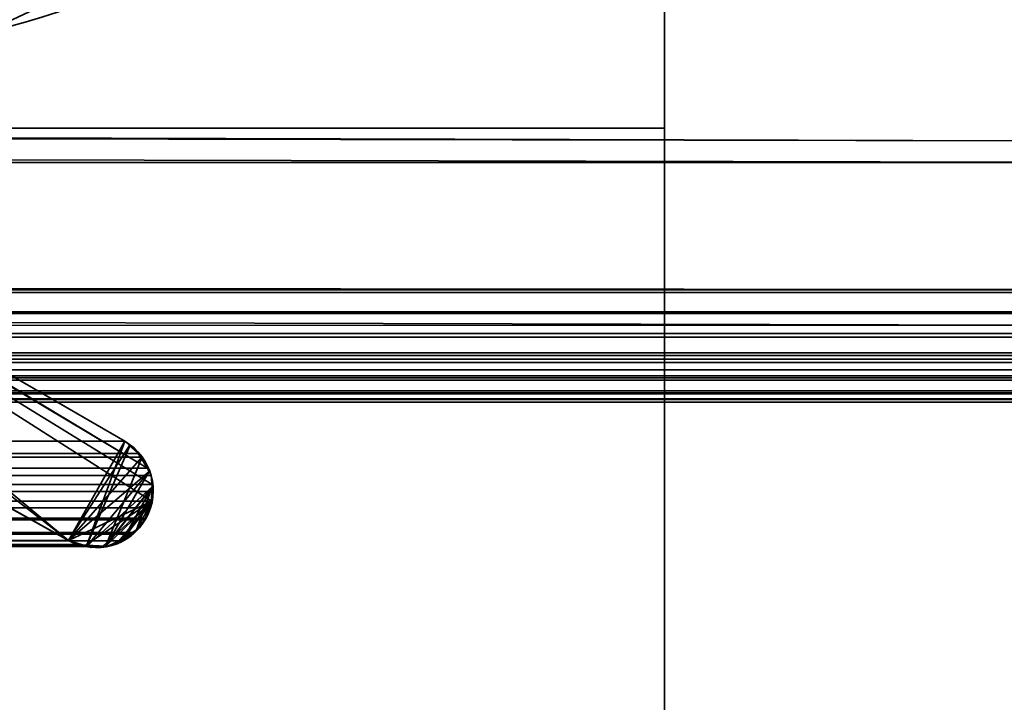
# Model space of a CAD drawing. Header units: millimetres. Extents: x -603 to 3703, y -115 to 193.
# Tile 141 of 256: x 404.78 to 411.22, y -5.76 to -1.29. Entities that reach past the tile are written whole.
import ezdxf

# ---------------------------------------------------------------- set-up
doc = ezdxf.new("R2010")
doc.units = ezdxf.units.MM
doc.layers.add('151', color=7, linetype='Continuous', true_color=0xffffff)

# ---------------------------------------------------------------- blocks, each defined once
blk = doc.blocks.new('UG_SURFACE_001')
at = {"layer": '151', "color": 252, "linetype": 'Continuous', "lineweight": 35}
for points in [[(603, -18, 2212.25), (603, 174.4, 2212.25), (-603, 174.4, 2212.25), (-603, -18, 2212.25)], [(-453, -18, 2062.2499), (-453, 174.4, 2062.2499), (453, 174.4, 2062.2499), (453, -18, 2062.2499)]]:
    blk.add_3dface(points, dxfattribs=at)
blk = doc.blocks.new('UG_SURFACE_017')
at = {"layer": '151', "color": 43, "linetype": 'Continuous', "lineweight": 35}
for points in [[(-409, 0, 2), (409, 0, 2), (409, -2), (-409, -2)], [(-409, 0, 2017), (-409, -34, 2017), (409, -34, 2017), (409, 0, 2017)], [(409, 0, 2), (409, -16, 25), (409, -16.5, 24)], [(409, 0, 2), (409, 0, 2017), (409, -16, 27), (409, -16, 25)], [(409, 0, 2017), (409, -34, 2017), (409, -34), (409, -26, 27)], [(409, -26, 27), (409, -16, 27), (409, 0, 2017)], [(409, -16.5, 24), (409, -16.5, 14), (409, -2), (409, 0, 2)], [(-409, -34), (-409, -2), (409, -2), (409, -34)], [(409, -34), (409, -2), (409, -16.5, 14), (409, -25.5, 14)]]:
    blk.add_3dface(points, dxfattribs=at)
blk = doc.blocks.new('UG_SURFACE_031')
at = {"layer": '151', "color": 7, "linetype": 'Continuous', "lineweight": 35}
for points in [[(412.3484, -2.085, 2019.5985), (412.1944, 0.3073, 2019.4445), (-412.1673, 0.3027, 2019.4173)], [(412.3484, -2.085, 2019.5985), (-412.1673, 0.3027, 2019.4173), (-412.1649, -0.4257, 2019.4149)], [(398.5944, -0.0688, 2005.8444), (400.7098, -1.2961, 2007.9598), (405.1005, -4.6975, 2012.3506), (397.7236, -0.597, 2004.9736)], [(-412.1649, -0.4257, 2019.4149), (-412.375, -2.1926, 2019.6249), (412.4011, -2.2235, 2019.6512)], [(-412.1649, -0.4257, 2019.4149), (412.4011, -2.2235, 2019.6512), (412.3484, -2.085, 2019.5985)], [(397.7236, -0.597, 2004.9736), (405.1005, -4.6975, 2012.3506), (-405.1005, -4.6975, 2012.3506), (-397.7236, -0.597, 2004.9736)], [(-411.2858, -1.283, 2018.5359), (411.2903, -1.2084, 2018.5404), (411.755, -3.2885, 2019.0051)], [(411.755, -3.2885, 2019.0051), (-411.8236, -3.4661, 2019.0735), (-411.2858, -1.283, 2018.5359)], [(405.618, -4.224, 2012.8679), (400.7098, -1.2961, 2007.9598), (401.6825, -1.8586, 2008.9326)], [(400.7098, -1.2961, 2007.9598), (405.618, -4.224, 2012.8679), (405.641, -4.2719, 2012.8911), (405.6487, -4.3313, 2012.8987)], [(405.6487, -4.3313, 2012.8987), (405.6546, -4.3771, 2012.9046), (405.6444, -4.4404, 2012.8944), (400.7098, -1.2961, 2007.9598)], [(405.1005, -4.6975, 2012.3506), (400.7098, -1.2961, 2007.9598), (405.6444, -4.4404, 2012.8944)], [(405.4683, -4.0486, 2012.7182), (401.6825, -1.8586, 2008.9326), (-401.6825, -1.8586, 2008.9326), (-405.4683, -4.0486, 2012.7182)], [(401.6825, -1.8586, 2008.9326), (405.4683, -4.0486, 2012.7182), (405.5561, -4.1276, 2012.8059), (405.618, -4.224, 2012.8679)], [(-412.3904, -2.2315, 2019.6404), (-412.7183, -3.0566, 2019.9683), (412.7183, -3.0566, 2019.9683)], [(-412.375, -2.1926, 2019.6249), (-412.3904, -2.2315, 2019.6404), (412.4011, -2.2235, 2019.6512)], [(412.7183, -3.0566, 2019.9683), (412.4011, -2.2235, 2019.6512), (-412.3904, -2.2315, 2019.6404)], [(412.7699, -3.2006, 2020.0198), (412.7246, -3.0742, 2019.9747), (-412.7246, -3.0742, 2019.9747), (-412.7699, -3.2006, 2020.0198)], [(412.7183, -3.0566, 2019.9683), (-412.7183, -3.0566, 2019.9683), (-412.7246, -3.0742, 2019.9747), (412.7246, -3.0742, 2019.9747)], [(412.7762, -3.3434, 2020.0262), (-412.7704, -3.2114, 2020.0202), (-412.7762, -3.3434, 2020.0262)], [(-412.7704, -3.2114, 2020.0202), (412.7704, -3.2114, 2020.0202), (412.7699, -3.2006, 2020.0198)], [(-412.7699, -3.2006, 2020.0198), (-412.7704, -3.2114, 2020.0202), (412.7699, -3.2006, 2020.0198)], [(412.7762, -3.3434, 2020.0262), (412.7704, -3.2114, 2020.0202), (-412.7704, -3.2114, 2020.0202)], [(-412.7762, -3.3434, 2020.0262), (-412.7704, -3.3663, 2020.0205), (412.7704, -3.3663, 2020.0205), (412.7762, -3.3434, 2020.0262)], [(411.755, -3.2885, 2019.0051), (411.8178, -3.4688, 2019.0678), (-411.8236, -3.4661, 2019.0735)], [(412.7704, -3.3663, 2020.0205), (-412.7704, -3.3663, 2020.0205), (-412.7395, -3.4879, 2019.9895)], [(412.7395, -3.4879, 2019.9895), (412.7704, -3.3663, 2020.0205), (-412.7395, -3.4879, 2019.9895)], [(-411.8398, -3.5319, 2019.0897), (-411.8236, -3.4661, 2019.0735), (411.8178, -3.4688, 2019.0678)], [(411.8178, -3.4688, 2019.0678), (411.8398, -3.5319, 2019.0897), (-411.8398, -3.5319, 2019.0897)], [(-412.7395, -3.4879, 2019.9895), (-412.7251, -3.5111, 2019.9752), (412.7251, -3.5111, 2019.9752), (412.7395, -3.4879, 2019.9895)], [(412.7251, -3.5111, 2019.9752), (-412.7251, -3.5111, 2019.9752), (-412.6571, -3.6207, 2019.907)], [(412.6571, -3.6207, 2019.907), (412.7251, -3.5111, 2019.9752), (-412.6571, -3.6207, 2019.907)], [(-411.8696, -3.5803, 2019.1195), (411.8398, -3.5319, 2019.0897), (411.8696, -3.5803, 2019.1195)], [(-411.8696, -3.5803, 2019.1195), (-411.8398, -3.5319, 2019.0897), (411.8398, -3.5319, 2019.0897)], [(411.8696, -3.5803, 2019.1195), (-411.9409, -3.6479, 2019.1908), (-411.8696, -3.5803, 2019.1195)], [(411.8696, -3.5803, 2019.1195), (411.9409, -3.6479, 2019.1908), (-411.9409, -3.6479, 2019.1908)], [(-412.6571, -3.6207, 2019.907), (-412.6413, -3.6334, 2019.8913), (412.6413, -3.6334, 2019.8913), (412.6571, -3.6207, 2019.907)], [(412.6413, -3.6334, 2019.8913), (-412.6413, -3.6334, 2019.8913), (-412.5169, -3.7332, 2019.7668), (412.5169, -3.7332, 2019.7668)], [(-412.0153, -3.7184, 2019.2654), (411.9409, -3.6479, 2019.1908), (412.0153, -3.7184, 2019.2654)], [(-412.0153, -3.7184, 2019.2654), (-411.9409, -3.6479, 2019.1908), (411.9409, -3.6479, 2019.1908)], [(412.5169, -3.7332, 2019.7668), (-412.5169, -3.7332, 2019.7668), (-412.5004, -3.7372, 2019.7504), (412.5004, -3.7372, 2019.7504)], [(412.2073, -3.7755, 2019.4573), (-412.2073, -3.7755, 2019.4573), (-412.0605, -3.7319, 2019.3105), (412.0605, -3.7319, 2019.3105)], [(412.0153, -3.7184, 2019.2654), (-412.0605, -3.7319, 2019.3105), (-412.0153, -3.7184, 2019.2654)], [(412.0153, -3.7184, 2019.2654), (412.0605, -3.7319, 2019.3105), (-412.0605, -3.7319, 2019.3105)], [(412.5004, -3.7372, 2019.7504), (-412.5004, -3.7372, 2019.7504), (-412.36, -3.7712, 2019.6099), (412.36, -3.7712, 2019.6099)], [(412.2679, -3.7935, 2019.5179), (-412.36, -3.7712, 2019.6099), (-412.2679, -3.7935, 2019.5179)], [(412.2679, -3.7935, 2019.5179), (412.36, -3.7712, 2019.6099), (-412.36, -3.7712, 2019.6099)], [(-412.2679, -3.7935, 2019.5179), (-412.2073, -3.7755, 2019.4573), (412.2073, -3.7755, 2019.4573), (412.2679, -3.7935, 2019.5179)], [(405.4683, -4.0486, 2012.7182), (-405.4683, -4.0486, 2012.7182), (-405.5561, -4.1276, 2012.8059), (405.5561, -4.1276, 2012.8059)], [(-405.5834, -4.1522, 2012.8334), (-405.618, -4.224, 2012.8679), (405.618, -4.224, 2012.8679)], [(405.5834, -4.1522, 2012.8334), (405.5561, -4.1276, 2012.8059), (-405.5561, -4.1276, 2012.8059), (-405.5834, -4.1522, 2012.8334)], [(-405.5834, -4.1522, 2012.8334), (405.618, -4.224, 2012.8679), (405.5834, -4.1522, 2012.8334)], [(405.5561, -4.1276, 2012.8059), (405.5834, -4.1522, 2012.8334), (405.618, -4.224, 2012.8679)], [(405.641, -4.2719, 2012.8911), (405.618, -4.224, 2012.8679), (-405.618, -4.224, 2012.8679), (-405.641, -4.2719, 2012.8911)], [(-405.641, -4.2719, 2012.8911), (-405.6487, -4.3313, 2012.8987), (405.6487, -4.3313, 2012.8987)], [(-405.641, -4.2719, 2012.8911), (405.6487, -4.3313, 2012.8987), (405.641, -4.2719, 2012.8911)], [(405.6487, -4.3313, 2012.8987), (-405.6487, -4.3313, 2012.8987), (-405.6546, -4.3771, 2012.9046)], [(405.6546, -4.3771, 2012.9046), (405.6487, -4.3313, 2012.8987), (-405.6546, -4.3771, 2012.9046)], [(-405.6546, -4.3771, 2012.9046), (-405.6444, -4.4404, 2012.8944), (405.6444, -4.4404, 2012.8944), (405.6546, -4.3771, 2012.9046)], [(405.6373, -4.4839, 2012.8872), (-405.6444, -4.4404, 2012.8944), (-405.6373, -4.4839, 2012.8872)], [(405.6373, -4.4839, 2012.8872), (405.6444, -4.4404, 2012.8944), (-405.6444, -4.4404, 2012.8944)], [(405.6444, -4.4404, 2012.8944), (405.2124, -4.7275, 2012.4624), (405.1594, -4.7238, 2012.4094), (405.1005, -4.6975, 2012.3506)], [(405.6444, -4.4404, 2012.8944), (405.3239, -4.7352, 2012.574), (405.2124, -4.7275, 2012.4624)], [(405.4314, -4.7001, 2012.6815), (405.3539, -4.7372, 2012.604), (405.3239, -4.7352, 2012.574), (405.6444, -4.4404, 2012.8944)], [(405.4314, -4.7001, 2012.6815), (405.6444, -4.4404, 2012.8944), (405.6001, -4.5617, 2012.85), (405.531, -4.6458, 2012.7809)], [(405.6444, -4.4404, 2012.8944), (405.6373, -4.4839, 2012.8872), (405.6078, -4.5523, 2012.8577), (405.6001, -4.5617, 2012.85)], [(-405.6373, -4.4839, 2012.8872), (-405.6078, -4.5523, 2012.8577), (405.6078, -4.5523, 2012.8577), (405.6373, -4.4839, 2012.8872)], [(405.6078, -4.5523, 2012.8577), (-405.6078, -4.5523, 2012.8577), (-405.6001, -4.5617, 2012.85), (405.6001, -4.5617, 2012.85)], [(405.6001, -4.5617, 2012.85), (-405.6001, -4.5617, 2012.85), (-405.531, -4.6458, 2012.7809), (405.531, -4.6458, 2012.7809)], [(405.531, -4.6458, 2012.7809), (-405.531, -4.6458, 2012.7809), (-405.5221, -4.6566, 2012.7721)], [(405.5221, -4.6566, 2012.7721), (405.531, -4.6458, 2012.7809), (-405.5221, -4.6566, 2012.7721)], [(-405.5221, -4.6566, 2012.7721), (-405.4314, -4.7001, 2012.6815), (405.4314, -4.7001, 2012.6815), (405.5221, -4.6566, 2012.7721)], [(405.4314, -4.7001, 2012.6815), (-405.4314, -4.7001, 2012.6815), (-405.3539, -4.7372, 2012.604)], [(405.3539, -4.7372, 2012.604), (405.4314, -4.7001, 2012.6815), (-405.3539, -4.7372, 2012.604)], [(-405.1594, -4.7238, 2012.4094), (405.1005, -4.6975, 2012.3506), (405.1594, -4.7238, 2012.4094)], [(-405.1594, -4.7238, 2012.4094), (-405.1005, -4.6975, 2012.3506), (405.1005, -4.6975, 2012.3506)], [(405.531, -4.6458, 2012.7809), (405.5221, -4.6566, 2012.7721), (405.4314, -4.7001, 2012.6815)], [(-405.3539, -4.7372, 2012.604), (-405.3239, -4.7352, 2012.574), (405.3239, -4.7352, 2012.574), (405.3539, -4.7372, 2012.604)], [(405.3239, -4.7352, 2012.574), (-405.3239, -4.7352, 2012.574), (-405.2124, -4.7275, 2012.4624), (405.2124, -4.7275, 2012.4624)], [(405.1594, -4.7238, 2012.4094), (-405.2124, -4.7275, 2012.4624), (-405.1594, -4.7238, 2012.4094)], [(405.1594, -4.7238, 2012.4094), (405.2124, -4.7275, 2012.4624), (-405.2124, -4.7275, 2012.4624)]]:
    blk.add_3dface(points, dxfattribs=at)
blk = doc.blocks.new('UG_SURFACE_032')
at = {"layer": '151', "color": 7, "linetype": 'Continuous', "lineweight": 35}
for points in [[(406.2552, -0.5715, -7.75), (404.5441, -1.3769, -7.75), (404.3275, -0.6193, -7.75), (405.942, 0.1689, -7.75)], [(398.5944, -0.0688, -7.75), (400.7098, -1.2961, -7.75), (405.1005, -4.6975, -7.75), (397.7236, -0.597, -7.75)], [(397.7236, -0.597, 2004.9736), (405.1005, -4.6975, 2012.3506), (400.7098, -1.2961, 2007.9598), (398.5944, -0.0688, 2005.8444)], [(404.0915, -1.2233, 2011.3416), (404.5441, -1.3769, -7.75), (406.2552, -0.5715, -7.75)], [(397.7236, -0.597, -7.75), (405.1005, -4.6975, -7.75), (405.1005, -4.6975, 2012.3506), (397.7236, -0.597, 2004.9736)], [(405.1005, -4.6975, -7.75), (400.7098, -1.2961, -7.75), (401.6825, -1.8586, -7.75)], [(400.7098, -1.2961, 2007.9598), (405.1005, -4.6975, 2012.3506), (401.6818, -1.8582, 2008.9319)], [(401.6825, -1.8586, 2008.9326), (401.6818, -1.8582, 2008.9319), (405.1005, -4.6975, 2012.3506)], [(405.4683, -4.0486, -7.75), (401.6825, -1.8586, -7.75), (401.6825, -1.8586, 2008.9326), (405.4683, -4.0486, 2012.7182)], [(401.6825, -1.8586, -7.75), (405.4683, -4.0486, -7.75), (405.5, -4.0756, -7.75), (405.1005, -4.6975, -7.75)], [(405.4683, -4.0486, 2012.7182), (401.6825, -1.8586, 2008.9326), (405.1005, -4.6975, 2012.3506)], [(405.1005, -4.6975, 2012.3506), (405.1594, -4.7238, 2012.4094), (405.2199, -4.728, 2012.4698), (405.4683, -4.0486, 2012.7182)], [(405.2199, -4.728, 2012.4698), (405.5006, -4.0777, 2012.7506), (405.4683, -4.0486, 2012.7182)], [(405.5, -4.0756, -7.75), (405.4683, -4.0486, -7.75), (405.4683, -4.0486, 2012.7182)], [(405.4683, -4.0486, 2012.7182), (405.5006, -4.0777, 2012.7506), (405.5, -4.0756, -7.75)], [(405.5, -4.0756, -7.75), (405.5713, -4.1364, -7.75), (405.5793, -4.152, -7.75), (405.1005, -4.6975, -7.75)], [(405.2199, -4.728, 2012.4698), (405.3413, -4.7364, 2012.5914), (405.582, -4.1509, 2012.8319), (405.5006, -4.0777, 2012.7506)], [(405.5713, -4.1364, -7.75), (405.5, -4.0756, -7.75), (405.5006, -4.0777, 2012.7506)], [(405.5006, -4.0777, 2012.7506), (405.582, -4.1509, 2012.8319), (405.5713, -4.1364, -7.75)], [(405.5793, -4.152, -7.75), (405.6276, -4.2458, -7.75), (405.1005, -4.6975, -7.75)], [(405.6288, -4.2465, 2012.8789), (405.5834, -4.1522, 2012.8334), (405.582, -4.1509, 2012.8319), (405.3413, -4.7364, 2012.5914)], [(405.582, -4.1509, 2012.8319), (405.5793, -4.152, -7.75), (405.5713, -4.1364, -7.75)], [(405.6276, -4.2458, -7.75), (405.5793, -4.152, -7.75), (405.582, -4.1509, 2012.8319)], [(405.582, -4.1509, 2012.8319), (405.5834, -4.1522, 2012.8334), (405.6276, -4.2458, -7.75)], [(405.5834, -4.1522, 2012.8334), (405.6288, -4.2465, 2012.8789), (405.6276, -4.2458, -7.75)], [(405.2209, -4.7345, -7.75), (405.1005, -4.6975, -7.75), (405.6276, -4.2458, -7.75)], [(405.2209, -4.7345, -7.75), (405.6276, -4.2458, -7.75), (405.641, -4.2719, -7.75), (405.6477, -4.3454, -7.75)], [(405.6506, -4.3457, 2012.9006), (405.641, -4.2719, 2012.8911), (405.6288, -4.2465, 2012.8789), (405.3413, -4.7364, 2012.5914)], [(405.641, -4.2719, -7.75), (405.6276, -4.2458, -7.75), (405.6288, -4.2465, 2012.8789)], [(405.6288, -4.2465, 2012.8789), (405.641, -4.2719, 2012.8911), (405.641, -4.2719, -7.75)], [(405.6477, -4.3454, -7.75), (405.641, -4.2719, -7.75), (405.641, -4.2719, 2012.8911)], [(405.641, -4.2719, 2012.8911), (405.6506, -4.3457, 2012.9006), (405.6477, -4.3454, -7.75)], [(405.3406, -4.7341, -7.75), (405.2481, -4.7429, -7.75), (405.2209, -4.7345, -7.75), (405.6477, -4.3454, -7.75)], [(405.6477, -4.3454, -7.75), (405.4572, -4.6916, -7.75), (405.3843, -4.7299, -7.75), (405.3406, -4.7341, -7.75)], [(405.3413, -4.7364, 2012.5914), (405.6434, -4.4464, 2012.8934), (405.6546, -4.3771, 2012.9046), (405.6506, -4.3457, 2012.9006)], [(405.5457, -4.6273, -7.75), (405.5195, -4.6589, -7.75), (405.4572, -4.6916, -7.75), (405.6477, -4.3454, -7.75)], [(405.6408, -4.4457, -7.75), (405.6078, -4.5523, -7.75), (405.5457, -4.6273, -7.75), (405.6477, -4.3454, -7.75)], [(405.6477, -4.3454, -7.75), (405.6531, -4.4056, -7.75), (405.6408, -4.4457, -7.75)], [(405.6531, -4.4056, -7.75), (405.6546, -4.3771, 2012.9046), (405.6434, -4.4464, 2012.8934)], [(405.6531, -4.4056, -7.75), (405.6477, -4.3454, -7.75), (405.6506, -4.3457, 2012.9006)], [(405.6506, -4.3457, 2012.9006), (405.6546, -4.3771, 2012.9046), (405.6531, -4.4056, -7.75)], [(405.6434, -4.4464, 2012.8934), (405.6408, -4.4457, -7.75), (405.6531, -4.4056, -7.75)], [(405.6434, -4.4464, 2012.8934), (405.3413, -4.7364, 2012.5914), (405.3539, -4.7372, 2012.604), (405.4582, -4.6873, 2012.7082)], [(405.6434, -4.4464, 2012.8934), (405.4582, -4.6873, 2012.7082), (405.5471, -4.6262, 2012.7971)], [(405.5471, -4.6262, 2012.7971), (405.6078, -4.5523, 2012.8577), (405.6373, -4.4839, 2012.8872), (405.6434, -4.4464, 2012.8934)], [(405.6408, -4.4457, -7.75), (405.6373, -4.4839, 2012.8872), (405.6078, -4.5523, 2012.8577)], [(405.6078, -4.5523, 2012.8577), (405.6078, -4.5523, -7.75), (405.6408, -4.4457, -7.75)], [(405.6408, -4.4457, -7.75), (405.6434, -4.4464, 2012.8934), (405.6373, -4.4839, 2012.8872)], [(405.5471, -4.6262, 2012.7971), (405.5457, -4.6273, -7.75), (405.6078, -4.5523, -7.75)], [(405.6078, -4.5523, -7.75), (405.6078, -4.5523, 2012.8577), (405.5471, -4.6262, 2012.7971)], [(405.4582, -4.6873, 2012.7082), (405.5221, -4.6566, 2012.7721), (405.5471, -4.6262, 2012.7971)], [(405.5221, -4.6566, 2012.7721), (405.5195, -4.6589, -7.75), (405.5457, -4.6273, -7.75)], [(405.5457, -4.6273, -7.75), (405.5471, -4.6262, 2012.7971), (405.5221, -4.6566, 2012.7721)], [(405.1594, -4.7238, 2012.4094), (405.1005, -4.6975, -7.75), (405.2209, -4.7345, -7.75)], [(405.1594, -4.7238, 2012.4094), (405.1005, -4.6975, 2012.3506), (405.1005, -4.6975, -7.75)], [(405.4572, -4.6916, -7.75), (405.4582, -4.6873, 2012.7082), (405.3539, -4.7372, 2012.604)], [(405.3539, -4.7372, 2012.604), (405.3843, -4.7299, -7.75), (405.4572, -4.6916, -7.75)], [(405.4582, -4.6873, 2012.7082), (405.4572, -4.6916, -7.75), (405.5195, -4.6589, -7.75)], [(405.5195, -4.6589, -7.75), (405.5221, -4.6566, 2012.7721), (405.4582, -4.6873, 2012.7082)], [(405.2209, -4.7345, -7.75), (405.2199, -4.728, 2012.4698), (405.1594, -4.7238, 2012.4094)], [(405.3406, -4.7341, -7.75), (405.3413, -4.7364, 2012.5914), (405.2199, -4.728, 2012.4698)], [(405.2199, -4.728, 2012.4698), (405.2209, -4.7345, -7.75), (405.2481, -4.7429, -7.75)], [(405.2199, -4.728, 2012.4698), (405.2481, -4.7429, -7.75), (405.3406, -4.7341, -7.75)], [(405.3413, -4.7364, 2012.5914), (405.3406, -4.7341, -7.75), (405.3843, -4.7299, -7.75)], [(405.3843, -4.7299, -7.75), (405.3539, -4.7372, 2012.604), (405.3413, -4.7364, 2012.5914)]]:
    blk.add_3dface(points, dxfattribs=at)
blk = doc.blocks.new('UG_SURFACE_035')
at = {"layer": '151', "color": 252, "linetype": 'Continuous', "lineweight": 35}
for points in [[(-414.5, -29.92, 2021.75), (414.5, -29.92, 2021.75), (414.5, 14.42, 2021.75), (-414.5, 14.42, 2021.75)], [(-413, -29.92, 2020.2501), (-413, 14.42, 2020.2501), (413, 14.42, 2020.2501), (413, -29.92, 2020.2501)]]:
    blk.add_3dface(points, dxfattribs=at)

msp = doc.modelspace()

# ---------------------------------------------------------------- linework, layer by layer
at = {"layer": '151', "color": 252, "linetype": 'Continuous', "lineweight": 35, "true_color": 0x939598}
for p, q in [((409, 0, 2), (409, -2)), ((409, 0, 2017), (409, -34, 2017)), ((397.7236, -0.597, -7.75), (405.1005, -4.6975, -7.75)), ((397.7236, -0.597, 2004.9736), (405.1005, -4.6975, 2012.3505)), ((405.1005, -4.6975, 2012.3505), (397.7236, -0.597, 2004.9736)), ((405.4683, -4.0486, 2012.7183), (401.6825, -1.8586, 2008.9325)), ((405.4683, -4.0486, 2012.7183), (401.6825, -1.8586, 2008.9325)), ((405.4683, -4.0486, -7.75), (401.6825, -1.8586, -7.75)), ((-409, -2), (409, -2)), ((409, -2), (409, -34)), ((412.7183, -3.0566, 2019.9683), (-412.7183, -3.0566, 2019.9683)), ((411.8398, -3.5319, 2019.0898), (-411.8398, -3.5319, 2019.0898)), ((412.5169, -3.7332, 2019.7669), (-412.5169, -3.7332, 2019.7669)), ((405.4683, -4.0486, 2012.7183), (-405.4683, -4.0486, 2012.7183)), ((405.4683, -4.0486, -7.75), (405.4683, -4.0486, 2012.7183)), ((405.6078, -4.5523, 2012.8578), (-405.6078, -4.5523, 2012.8578)), ((405.6078, -4.5523, -7.75), (405.6078, -4.5523, 2012.8578)), ((405.1005, -4.6975, 2012.3505), (-405.1005, -4.6975, 2012.3505)), ((405.1005, -4.6975, -7.75), (405.1005, -4.6975, 2012.3505))]:
    msp.add_line(p, q, dxfattribs=at)
for points in [[(408.3143, 1.0331, 2015.5643), (406.7426, -0.9513, 2013.9926), (404.2053, -1.9092, 2011.4553), (401.7144, -1.4582, 2008.9644)], [(401.7144, -1.4582, -7.75), (404.2053, -1.9092, -7.75), (406.7426, -0.9513, -7.75), (408.3143, 1.0331, -7.75)], [(401.7144, -1.4582, 2008.9644), (404.2053, -1.9092, 2011.4553), (406.7426, -0.9513, 2013.9926), (408.3143, 1.0331, 2015.5643)], [(411.8398, -3.5319, 2019.0898), (411.3398, -2.1669, 2018.5898), (411.0783, -0.2606, 2018.3283), (411.1926, 0.5499, 2018.4426)], [(411.1926, 0.5499, -7.75), (411.0783, -0.2606, -7.75), (411.3398, -2.1669, -7.75), (411.8398, -3.5319, -7.75)], [(411.1926, 0.5499, 2018.4426), (411.0783, -0.2606, 2018.3283), (411.3398, -2.1669, 2018.5898), (411.8398, -3.5319, 2019.0898)], [(405.4683, -4.0486, 2012.7183), (405.6442, -4.1502, 2012.8942), (405.7065, -4.3746, 2012.9565), (405.6078, -4.5523, 2012.8578)], [(405.6078, -4.5523, -7.75), (405.7065, -4.3746, -7.75), (405.6442, -4.1502, -7.75), (405.4683, -4.0486, -7.75)], [(405.4683, -4.0486, 2012.7183), (405.6442, -4.1502, 2012.8942), (405.7065, -4.3746, 2012.9565), (405.6078, -4.5523, 2012.8578)], [(405.6078, -4.5523, 2012.8578), (405.508, -4.7325, 2012.758), (405.2807, -4.7973, 2012.5307), (405.1005, -4.6975, 2012.3505)], [(405.6078, -4.5523, 2012.8578), (405.508, -4.7325, 2012.758), (405.2807, -4.7973, 2012.5307), (405.1005, -4.6975, 2012.3505)], [(405.1005, -4.6975, -7.75), (405.2807, -4.7973, -7.75), (405.508, -4.7325, -7.75), (405.6078, -4.5523, -7.75)]]:
    msp.add_open_spline(points, degree=3, dxfattribs=at)

# ---------------------------------------------------------------- block references
for name in ['UG_SURFACE_001', 'UG_SURFACE_035', 'UG_SURFACE_017', 'UG_SURFACE_031', 'UG_SURFACE_032']:
    msp.add_blockref(name, (0, 0), dxfattribs=at)

doc.saveas('drawing.dxf')
